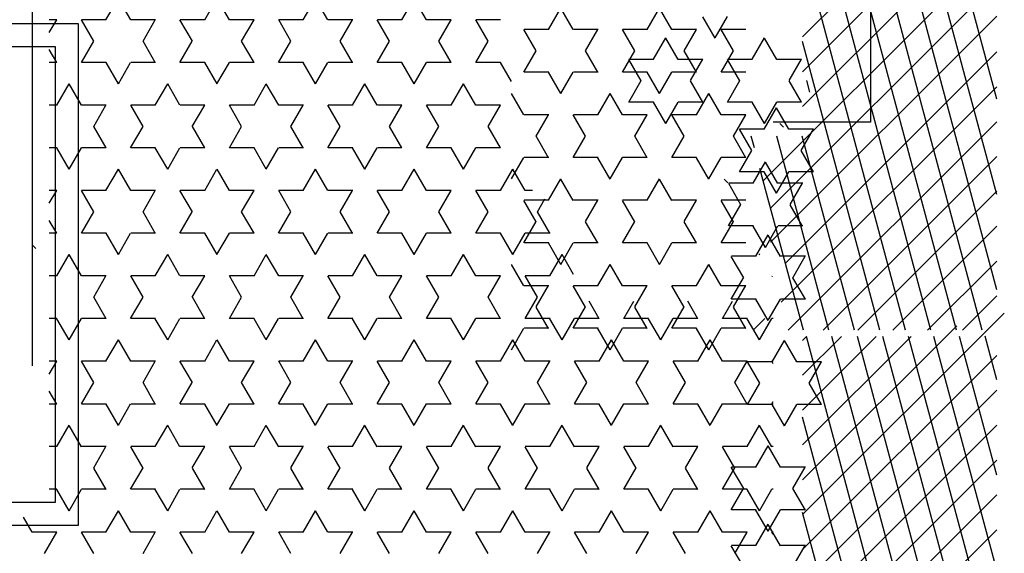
# Model space of a CAD drawing. Header units: millimetres. Extents: x -30782 to 40110, y 35885 to 73818.
# Tile 163 of 166: x 32143 to 33184, y 69108 to 69673. Entities that reach past the tile are written whole.
import ezdxf

# ---------------------------------------------------------------- set-up
doc = ezdxf.new("R2010")
doc.units = ezdxf.units.MM

# ---------------------------------------------------------------- blocks, each defined once
blk = doc.blocks.new('A$C1EFC2E70')
for p, q in [((1815.9, 3020.9), (1602.5, 3234.3)), ((1376.3, 3226.3), (826.5, 3079)), ((1577.9, 3226.3), (826.6, 3025)), ((1477.1, 3226.3), (826.6, 3052)), ((1310.2, 3020.9), (1104.8, 3226.3)), ((1347.1, 3020.9), (1141.7, 3226.3)), ((1384, 3020.9), (1178.6, 3226.3)), ((1462.5, 2979.3), (1215.5, 3226.3)), ((1491.6, 2987.1), (1252.4, 3226.3)), ((1527.7, 2987.1), (1288.5, 3226.3)), ((1549.8, 3002.7), (1326.2, 3226.3)), ((1590.9, 2998.4), (1363.1, 3226.3)), ((1620.6, 3005.6), (1400, 3226.3)), ((1620.6, 3042.5), (1436.8, 3226.3)), ((1620.6, 3079.4), (1473.7, 3226.3)), ((1620.6, 3116.3), (1510.6, 3226.3)), ((1620.6, 3153.2), (1547.5, 3226.3)), ((1620.6, 3190.1), (1584.4, 3226.3)), ((1673.2, 3226.3), (1627.1, 3213.9)), ((1774, 3226.3), (1627.2, 3186.9)), ((1874.7, 3226.3), (1627.2, 3159.9)), ((1975.5, 3226.3), (1627.2, 3132.9)), ((2177.1, 3226.3), (1627.3, 3079)), ((2277.9, 3226.3), (1627.3, 3052)), ((2076.3, 3226.3), (1627.3, 3105.9)), ((2378.7, 3226.3), (1627.4, 3025)), ((1852.8, 3020.9), (1647.4, 3226.3)), ((1889.7, 3020.9), (1684.3, 3226.3)), ((1926.6, 3020.9), (1721.2, 3226.3)), ((1963.5, 3020.9), (1758.1, 3226.3)), ((2000.3, 3020.9), (1795, 3226.3)), ((2037.2, 3020.9), (1831.8, 3226.3)), ((1620.6, 3210.7), (912.1, 3020.9)), ((2421.4, 3210.7), (1712.9, 3020.9)), ((1620.6, 3183.7), (1012.9, 3020.9)), ((1779, 3020.9), (1616, 3183.9)), ((2421.4, 3183.7), (1813.7, 3020.9)), ((1620.6, 3156.7), (1113.7, 3020.9)), ((1742.1, 3020.9), (1627.2, 3135.8)), ((1620.6, 3129.7), (1214.5, 3020.9)), ((1620.6, 3102.7), (1315.3, 3020.9)), ((1705.2, 3020.9), (1627.3, 3098.8)), ((678.5, 3092.6), (1400.6, 3092.6)), ((1400.6, 3092.6), (1400.6, 2989.7)), ((1620.6, 3075.7), (1415.2, 3020.6)), ((1668.3, 3020.9), (1627.3, 3061.9)), ((1620.6, 3048.7), (1415.2, 2993.6)), ((1408, 3032.4), (1408, 3006.3)), ((1430.6, 3019.3), (1408, 3032.3)), ((1453.2, 3032.4), (1430.6, 3019.3)), ((1453.2, 3032.4), (1453.2, 3006.3)), ((1654.1, 3041), (1654.1, 3014.9)), ((1676.7, 3027.9), (1654.1, 3040.9)), ((1699.3, 3040.9), (1676.8, 3027.9)), ((1699.3, 3041), (1699.3, 3014.9)), ((1368.9, 3028.7), (1356.4, 3025.4)), ((1620.6, 3021.7), (1449.4, 2975.8)), ((1465.2, 3021), (1465.2, 2994.9)), ((1487.8, 3007.8), (1465.2, 3020.9)), ((1510.5, 3020.9), (1487.9, 3007.9)), ((1510.4, 3021), (1510.4, 2994.9)), ((1542.5, 3023.8), (1542.5, 2997.7)), ((1565.1, 3010.7), (1542.5, 3023.7)), ((1587.7, 3023.8), (1565.1, 3010.7)), ((1587.7, 3023.8), (1587.7, 2997.7)), ((1631.5, 3020.9), (1627.4, 3024.9)), ((1765.7, 3023.8), (1765.7, 2997.7)), ((1788.3, 3010.7), (1765.7, 3023.7)), ((1811, 3023.8), (1788.4, 3010.7)), ((1810.9, 3023.8), (1810.9, 2997.7)), ((1848.7, 3023.8), (1848.7, 2997.7)), ((1871.3, 3010.7), (1848.7, 3023.7)), ((1356.6, 3006.6), (1334, 3019.6)), ((1334.1, 3019.7), (1334.1, 2993.6)), ((1379.3, 3019.6), (1356.7, 3006.6)), ((1379.2, 3019.7), (1379.2, 2993.6)), ((1654.2, 3014.8), (1631.6, 3001.8)), ((1721.9, 3001.8), (1699.3, 3014.8)), ((1408.1, 3006.3), (1385.5, 2993.2)), ((1405.9, 3000.6), (1402.1, 2996.7)), ((1475.7, 2993.2), (1453.2, 3006.2)), ((1654.1, 2988.7), (1631.5, 3001.8)), ((1721.9, 3001.8), (1699.3, 2988.8)), ((1334.1, 2993.6), (1311.5, 2980.5)), ((1401.8, 2980.5), (1379.2, 2993.5)), ((1408, 2980.2), (1385.4, 2993.2)), ((1465.3, 2994.8), (1442.7, 2981.8)), ((1475.8, 2993.2), (1453.2, 2980.2)), ((1533, 2981.8), (1510.4, 2994.8)), ((1542.6, 2997.7), (1520, 2984.6)), ((1610.2, 2984.6), (1587.7, 2997.7)), ((1608.4, 2989.8), (1608.4, 2988.4)), ((1653.6, 2989.8), (1653.6, 2988.4)), ((1656.2, 2989.8), (1653.6, 2988.4)), ((1698.7, 2988.3), (1696.1, 2989.8)), ((1698.8, 2989.8), (1698.8, 2988.4)), ((1765.8, 2997.7), (1743.2, 2984.6)), ((1743.9, 2989.8), (1743.9, 2988.4)), ((1789.1, 2989.8), (1789.1, 2988.4)), ((1833.5, 2984.6), (1810.9, 2997.7)), ((1848.8, 2997.7), (1826.2, 2984.6)), ((1834.3, 2989.8), (1834.3, 2988.4)), ((1836.9, 2989.8), (1834.4, 2988.4)), ((1334, 2967.5), (1311.4, 2980.5)), ((1401.9, 2980.5), (1379.3, 2967.5)), ((1408, 2980.2), (1408, 2954.2)), ((1465.2, 2968.7), (1442.6, 2981.8)), ((1453.2, 2980.2), (1453.2, 2954.2)), ((1533.1, 2981.8), (1510.5, 2968.7)), ((1542.5, 2971.6), (1519.9, 2984.6)), ((1563.8, 2988.7), (1563.2, 2989.2)), ((1610.3, 2984.6), (1587.7, 2971.6)), ((1631, 2975.3), (1608.4, 2988.3)), ((1620.6, 2968.7), (1608.4, 2980.9)), ((1654.1, 2988.8), (1654.1, 2962.7)), ((1699.3, 2988.8), (1699.3, 2962.7)), ((1744, 2988.4), (1721.4, 2975.3)), ((1765.7, 2971.6), (1743.1, 2984.6)), ((1811.7, 2975.3), (1789.1, 2988.3)), ((1833.5, 2984.6), (1811, 2971.6)), ((1848.7, 2971.6), (1826.1, 2984.6)), ((1427.7, 2970), (1415.2, 2966.6)), ((1465.2, 2968.8), (1465.2, 2942.7)), ((1510.4, 2968.8), (1510.4, 2942.7)), ((1540.8, 2974.8), (1539.8, 2975.8)), ((1542.5, 2971.7), (1542.5, 2945.6)), ((1587.7, 2971.7), (1587.7, 2945.6)), ((1631, 2975.3), (1608.5, 2962.3)), ((1676.8, 2975.7), (1654.2, 2962.7)), ((1699.3, 2962.7), (1676.7, 2975.7)), ((1743.9, 2962.3), (1721.3, 2975.3)), ((1765.7, 2971.7), (1765.7, 2945.6)), ((1811.8, 2975.3), (1789.2, 2962.3)), ((1810.9, 2971.7), (1810.9, 2945.6)), ((1848.7, 2971.7), (1848.7, 2945.6)), ((1302.5, 2961), (1302.5, 2934.9)), ((1334.1, 2967.5), (1334.1, 2941.5)), ((1347.7, 2961), (1347.7, 2934.9)), ((1379.2, 2967.5), (1379.2, 2941.5)), ((1392.8, 2961), (1392.8, 2934.9)), ((1415.4, 2947.8), (1392.8, 2960.9)), ((1430.6, 2967.1), (1408.1, 2954.1)), ((1438.1, 2960.9), (1415.5, 2947.9)), ((1453.2, 2954.1), (1430.6, 2967.1)), ((1438, 2961), (1438, 2934.9)), ((1483.2, 2961), (1483.2, 2934.9)), ((1528.4, 2961), (1528.4, 2934.9)), ((1565.1, 2958.6), (1542.6, 2945.5)), ((1587.7, 2945.5), (1565.1, 2958.5)), ((1596.1, 2947.8), (1573.5, 2960.9)), ((1573.6, 2961), (1573.6, 2934.9)), ((1618.8, 2960.9), (1596.2, 2947.9)), ((1608.4, 2962.3), (1608.4, 2936.3)), ((1618.7, 2961), (1618.7, 2934.9)), ((1653.6, 2962.3), (1653.6, 2936.3)), ((1676.1, 2949.2), (1653.6, 2962.3)), ((1698.8, 2962.3), (1676.2, 2949.2)), ((1698.8, 2962.3), (1698.8, 2936.3)), ((1743.9, 2962.3), (1743.9, 2936.3)), ((1788.4, 2958.6), (1765.8, 2945.5)), ((1810.9, 2945.5), (1788.3, 2958.5)), ((1789.1, 2962.3), (1789.1, 2936.3)), ((1834.3, 2962.3), (1834.3, 2936.3)), ((1856.9, 2949.2), (1834.3, 2962.3)), ((1871.4, 2958.6), (1848.8, 2945.5)), ((1325.1, 2947.9), (1302.5, 2934.8)), ((1347.6, 2934.8), (1325.1, 2947.8)), ((1356.7, 2954.4), (1334.1, 2941.4)), ((1379.2, 2941.4), (1356.6, 2954.4)), ((1487.9, 2955.7), (1465.3, 2942.7)), ((1505.9, 2947.9), (1483.3, 2934.8)), ((1510.4, 2942.6), (1487.8, 2955.7)), ((1528.4, 2934.8), (1505.8, 2947.8)), ((1766.6, 2949.2), (1744, 2936.2)), ((1789.1, 2936.2), (1766.5, 2949.2)), ((1311.4, 2928.3), (1288.8, 2941.4)), ((1464.7, 2941.9), (1460.9, 2938)), ((1608.4, 2936.2), (1589.8, 2946.9)), ((1311.5, 2928.4), (1288.9, 2915.3)), ((1392.9, 2934.8), (1370.3, 2921.8)), ((1460.6, 2921.8), (1438, 2934.8)), ((1573.6, 2934.8), (1551, 2921.8)), ((1641.3, 2921.8), (1618.7, 2934.8)), ((1653.6, 2936.2), (1631, 2923.2)), ((1721.3, 2923.1), (1698.7, 2936.2)), ((1834.4, 2936.2), (1811.8, 2923.2)), ((1392.8, 2908.7), (1370.2, 2921.8)), ((1460.7, 2921.8), (1438.1, 2908.7)), ((1573.5, 2908.7), (1551, 2921.8)), ((1641.4, 2921.8), (1618.8, 2908.7)), ((1653.6, 2910.1), (1631, 2923.1)), ((1721.4, 2923.2), (1698.8, 2910.1)), ((1834.3, 2910.1), (1811.7, 2923.1)), ((1302.5, 2908.8), (1302.5, 2882.7)), ((1325.1, 2895.7), (1302.5, 2908.7)), ((1347.7, 2908.7), (1325.1, 2895.7)), ((1356.6, 2902.2), (1334, 2915.3)), ((1334.1, 2915.4), (1334.1, 2889.3)), ((1347.7, 2908.8), (1347.7, 2882.7)), ((1379.3, 2915.3), (1356.7, 2902.3)), ((1379.2, 2915.4), (1379.2, 2889.3)), ((1392.8, 2908.8), (1392.8, 2882.7)), ((1438, 2908.8), (1438, 2882.7)), ((1483.2, 2908.8), (1483.2, 2882.7)), ((1505.8, 2895.7), (1483.2, 2908.7)), ((1528.4, 2908.7), (1505.9, 2895.7)), ((1528.4, 2908.8), (1528.4, 2882.7)), ((1573.6, 2908.8), (1573.6, 2882.7)), ((1608.5, 2910.1), (1589.9, 2899.4)), ((1608.4, 2910.2), (1608.4, 2884.1)), ((1618.7, 2908.8), (1618.7, 2882.7)), ((1653.6, 2910.2), (1653.6, 2884.1)), ((1698.8, 2910.2), (1698.8, 2884.1)), ((1743.9, 2910.2), (1743.9, 2884.1)), ((1766.5, 2897), (1743.9, 2910.1)), ((1789.2, 2910.1), (1766.6, 2897.1)), ((1789.1, 2910.2), (1789.1, 2884.1)), ((1834.3, 2910.2), (1834.3, 2884.1)), ((1415.5, 2895.7), (1392.9, 2882.6)), ((1438, 2882.6), (1415.4, 2895.7)), ((1596.2, 2895.7), (1573.6, 2882.6)), ((1618.7, 2882.6), (1596.1, 2895.7)), ((1676.2, 2897.1), (1653.6, 2884)), ((1698.7, 2884), (1676.1, 2897)), ((1856.9, 2897.1), (1834.4, 2884)), ((1334.1, 2889.2), (1311.5, 2876.2)), ((1401.8, 2876.2), (1379.2, 2889.2)), ((1302.5, 2882.6), (1280, 2869.6)), ((1334, 2863.1), (1311.4, 2876.2)), ((1370.2, 2869.6), (1347.6, 2882.6)), ((1401.9, 2876.2), (1379.3, 2863.1)), ((1483.3, 2882.6), (1460.7, 2869.6)), ((1551, 2869.6), (1528.4, 2882.6)), ((1631, 2871), (1608.4, 2884)), ((1744, 2884), (1721.4, 2871)), ((1811.7, 2871), (1789.1, 2884)), ((1302.5, 2856.5), (1279.9, 2869.6)), ((1370.3, 2869.6), (1347.7, 2856.6)), ((1483.2, 2856.5), (1460.6, 2869.6)), ((1551, 2869.6), (1528.4, 2856.6)), ((1631, 2871), (1608.5, 2857.9)), ((1743.9, 2857.9), (1721.3, 2871)), ((1811.8, 2871), (1789.2, 2857.9)), ((1302.5, 2856.6), (1302.5, 2830.5)), ((1334.1, 2863.2), (1334.1, 2837.1)), ((1347.7, 2856.6), (1347.7, 2830.5)), ((1379.2, 2863.2), (1379.2, 2837.1)), ((1392.8, 2856.6), (1392.8, 2830.5)), ((1415.4, 2843.5), (1392.8, 2856.5)), ((1438.1, 2856.6), (1415.5, 2843.5)), ((1438, 2856.6), (1438, 2830.5)), ((1483.2, 2856.6), (1483.2, 2830.5)), ((1528.4, 2856.6), (1528.4, 2830.5)), ((1596.1, 2843.5), (1573.5, 2856.5)), ((1573.6, 2856.6), (1573.6, 2830.5)), ((1618.8, 2856.6), (1596.2, 2843.5)), ((1608.4, 2858), (1608.4, 2831.9)), ((1618.7, 2856.6), (1618.7, 2830.5)), ((1653.6, 2858), (1653.6, 2831.9)), ((1676.1, 2844.9), (1653.6, 2857.9)), ((1698.8, 2857.9), (1676.2, 2844.9)), ((1698.8, 2858), (1698.8, 2831.9)), ((1743.9, 2858), (1743.9, 2831.9)), ((1789.1, 2858), (1789.1, 2831.9)), ((1834.3, 2858), (1834.3, 2831.9)), ((1856.9, 2844.9), (1834.3, 2857.9)), ((1325.1, 2843.5), (1302.5, 2830.5)), ((1347.6, 2830.5), (1325.1, 2843.5)), ((1356.7, 2850.1), (1334.1, 2837.1)), ((1379.2, 2837), (1356.6, 2850.1)), ((1505.9, 2843.5), (1483.3, 2830.5)), ((1528.4, 2830.5), (1505.8, 2843.5)), ((1766.6, 2844.9), (1744, 2831.9)), ((1789.1, 2831.8), (1766.5, 2844.9)), ((1608.4, 2831.8), (1589.9, 2842.5)), ((1392.9, 2830.5), (1370.3, 2817.4)), ((1460.6, 2817.4), (1438, 2830.5)), ((1573.6, 2830.5), (1551, 2817.4)), ((1641.3, 2817.4), (1618.7, 2830.5)), ((1653.6, 2831.9), (1631, 2818.8)), ((1721.3, 2818.8), (1698.7, 2831.8)), ((1834.4, 2831.9), (1811.8, 2818.8)), ((1392.8, 2804.4), (1370.2, 2817.4)), ((1460.7, 2817.4), (1438.1, 2804.4)), ((1573.5, 2804.4), (1551, 2817.4)), ((1641.4, 2817.4), (1618.8, 2804.4)), ((1653.6, 2805.7), (1631, 2818.8)), ((1721.4, 2818.8), (1698.8, 2805.8)), ((1834.3, 2805.7), (1811.7, 2818.8)), ((1302.5, 2804.5), (1302.5, 2778.4)), ((1325.1, 2791.3), (1302.5, 2804.4)), ((1347.7, 2804.4), (1325.1, 2791.3)), ((1347.7, 2804.5), (1347.7, 2778.4)), ((1392.8, 2804.5), (1392.8, 2778.4)), ((1438, 2804.5), (1438, 2778.4)), ((1483.2, 2804.5), (1483.2, 2778.4)), ((1505.8, 2791.3), (1483.2, 2804.4)), ((1528.4, 2804.4), (1505.9, 2791.3)), ((1528.4, 2804.5), (1528.4, 2778.4)), ((1573.6, 2804.5), (1573.6, 2778.4)), ((1608.5, 2805.8), (1590, 2795.1)), ((1608.4, 2805.8), (1608.4, 2779.7)), ((1618.7, 2804.5), (1618.7, 2778.4)), ((1653.6, 2805.8), (1653.6, 2779.7)), ((1698.8, 2805.8), (1698.8, 2779.7)), ((1743.9, 2805.8), (1743.9, 2779.7)), ((1766.5, 2792.7), (1743.9, 2805.7)), ((1789.2, 2805.8), (1766.6, 2792.7)), ((1789.1, 2805.8), (1789.1, 2779.7)), ((1834.3, 2805.8), (1834.3, 2779.7)), ((1415.5, 2791.3), (1392.9, 2778.3)), ((1596.2, 2791.3), (1573.6, 2778.3)), ((1676.2, 2792.7), (1653.6, 2779.7)), ((1698.7, 2779.7), (1676.1, 2792.7)), ((1856.9, 2792.7), (1834.4, 2779.7)), ((1438, 2778.3), (1415.4, 2791.3)), ((1618.7, 2778.3), (1596.1, 2791.3)), ((1302.5, 2778.3), (1280, 2765.3)), ((1370.2, 2765.2), (1347.6, 2778.3)), ((1483.3, 2778.3), (1460.7, 2765.3)), ((1551, 2765.2), (1528.4, 2778.3)), ((1561.6, 2778.7), (1540.7, 2766.6)), ((1631, 2766.6), (1608.4, 2779.7)), ((1744, 2779.7), (1721.4, 2766.6)), ((1811.7, 2766.6), (1789.1, 2779.7)), ((1302.5, 2752.2), (1279.9, 2765.2)), ((1370.3, 2765.3), (1347.7, 2752.2)), ((1483.2, 2752.2), (1460.6, 2765.2)), ((1551, 2765.3), (1528.4, 2752.2)), ((1563.2, 2753.6), (1540.6, 2766.6)), ((1631, 2766.6), (1608.5, 2753.6)), ((1743.9, 2753.6), (1721.3, 2766.6)), ((1811.8, 2766.6), (1789.2, 2753.6)), ((1302.5, 2752.3), (1302.5, 2726.2)), ((1347.7, 2752.3), (1347.7, 2726.2)), ((1392.8, 2752.3), (1392.8, 2726.2)), ((1415.4, 2739.2), (1392.8, 2752.2)), ((1438.1, 2752.2), (1415.5, 2739.2)), ((1438, 2752.3), (1438, 2726.2)), ((1483.2, 2752.3), (1483.2, 2726.2)), ((1518.1, 2753.6), (1495.5, 2740.6)), ((1518, 2753.7), (1518, 2727.6)), ((1528.4, 2752.3), (1528.4, 2726.2)), ((1563.2, 2753.7), (1563.2, 2727.6)), ((1596.1, 2739.2), (1573.5, 2752.2)), ((1573.6, 2752.3), (1573.6, 2726.2)), ((1618.8, 2752.2), (1596.2, 2739.2)), ((1608.4, 2753.7), (1608.4, 2727.6)), ((1618.7, 2752.3), (1618.7, 2726.2)), ((1653.6, 2753.7), (1653.6, 2727.6)), ((1676.1, 2740.5), (1653.6, 2753.6)), ((1698.8, 2753.6), (1676.2, 2740.6)), ((1698.8, 2753.7), (1698.8, 2727.6)), ((1743.9, 2753.7), (1743.9, 2727.6)), ((1789.1, 2753.7), (1789.1, 2727.6)), ((1834.3, 2753.7), (1834.3, 2727.6)), ((1856.9, 2740.5), (1834.3, 2753.6)), ((1495.4, 2740.5), (1481.8, 2748.4)), ((1585.9, 2740.6), (1563.3, 2727.5)), ((1608.4, 2727.5), (1585.8, 2740.5)), ((1766.6, 2740.6), (1744, 2727.5)), ((1789.1, 2727.5), (1766.5, 2740.5)), ((1325.1, 2739.2), (1302.5, 2726.1)), ((1347.6, 2726.1), (1325.1, 2739.2)), ((1472.9, 2735.1), (1472.9, 2727.6)), ((1505.9, 2739.2), (1483.3, 2726.1)), ((1528.4, 2726.1), (1505.8, 2739.2)), ((1392.9, 2726.1), (1370.3, 2713.1)), ((1460.6, 2713.1), (1438, 2726.1)), ((1472.9, 2727.5), (1450.3, 2714.5)), ((1540.6, 2714.4), (1518, 2727.5)), ((1573.6, 2726.1), (1551, 2713.1)), ((1641.3, 2713.1), (1618.7, 2726.1)), ((1653.6, 2727.5), (1631, 2714.5)), ((1721.3, 2714.4), (1698.7, 2727.5)), ((1834.4, 2727.5), (1811.8, 2714.5)), ((1357.6, 2713.1), (1337.4, 2701.4)), ((1472.8, 2701.4), (1450.2, 2714.4)), ((1540.7, 2714.5), (1518.1, 2701.4)), ((1653.6, 2701.4), (1631, 2714.4)), ((1721.4, 2714.5), (1698.8, 2701.4)), ((1834.3, 2701.4), (1811.7, 2714.4)), ((1292.1, 2701.5), (1292.1, 2675.4)), ((1337.3, 2701.5), (1337.3, 2675.4)), ((1382.5, 2701.5), (1382.5, 2675.4)), ((1405.1, 2688.4), (1382.5, 2701.4)), ((1427.7, 2701.4), (1405.1, 2688.4)), ((1427.7, 2701.5), (1427.7, 2675.4)), ((1472.9, 2701.5), (1472.9, 2675.4)), ((1518, 2701.5), (1518, 2675.4)), ((1563.2, 2701.5), (1563.2, 2675.4)), ((1585.8, 2688.4), (1563.2, 2701.4)), ((1608.5, 2701.4), (1585.9, 2688.4)), ((1608.4, 2701.5), (1608.4, 2675.4)), ((1653.6, 2701.5), (1653.6, 2675.4)), ((1698.8, 2701.5), (1698.8, 2675.4)), ((1743.9, 2701.5), (1743.9, 2675.4)), ((1766.5, 2688.4), (1743.9, 2701.4)), ((1789.2, 2701.4), (1766.6, 2688.4)), ((1789.1, 2701.5), (1789.1, 2675.4)), ((1834.3, 2701.5), (1834.3, 2675.4)), ((1314.8, 2688.4), (1292.2, 2675.3)), ((1337.3, 2675.3), (1314.7, 2688.4)), ((1495.5, 2688.4), (1472.9, 2675.3)), ((1518, 2675.3), (1495.4, 2688.4)), ((1676.2, 2688.4), (1653.6, 2675.3)), ((1698.7, 2675.3), (1676.1, 2688.4)), ((1856.9, 2688.4), (1834.4, 2675.3)), ((1382.6, 2675.3), (1360, 2662.3)), ((1450.2, 2662.3), (1427.7, 2675.3)), ((1563.3, 2675.3), (1540.7, 2662.3)), ((1631, 2662.3), (1608.4, 2675.3)), ((1744, 2675.3), (1721.4, 2662.3)), ((1811.7, 2662.3), (1789.1, 2675.3)), ((1382.5, 2649.2), (1359.9, 2662.3)), ((1450.3, 2662.3), (1427.7, 2649.3)), ((1563.2, 2649.2), (1540.6, 2662.3)), ((1631, 2662.3), (1608.5, 2649.3)), ((1743.9, 2649.2), (1721.3, 2662.3)), ((1811.8, 2662.3), (1789.2, 2649.3)), ((1292.1, 2649.3), (1292.1, 2623.2)), ((1314.7, 2636.2), (1292.1, 2649.2)), ((1337.4, 2649.3), (1314.8, 2636.2)), ((1337.3, 2649.3), (1337.3, 2623.2)), ((1382.5, 2649.3), (1382.5, 2623.2)), ((1427.7, 2649.3), (1427.7, 2623.2)), ((1495.4, 2636.2), (1472.8, 2649.2)), ((1472.9, 2649.3), (1472.9, 2623.2)), ((1518.1, 2649.3), (1495.5, 2636.2)), ((1518, 2649.3), (1518, 2623.2)), ((1563.2, 2649.3), (1563.2, 2623.2)), ((1608.4, 2649.3), (1608.4, 2623.2)), ((1653.6, 2649.3), (1653.6, 2623.2)), ((1676.1, 2636.2), (1653.6, 2649.2)), ((1698.8, 2649.3), (1676.2, 2636.2)), ((1698.8, 2649.3), (1698.8, 2623.2)), ((1743.9, 2649.3), (1743.9, 2623.2)), ((1789.1, 2649.3), (1789.1, 2623.2)), ((1834.3, 2649.3), (1834.3, 2623.2)), ((1856.9, 2636.2), (1834.3, 2649.2)), ((1405.1, 2636.2), (1382.6, 2623.2)), ((1427.7, 2623.2), (1405.1, 2636.2)), ((1585.9, 2636.2), (1563.3, 2623.2)), ((1608.4, 2623.2), (1585.8, 2636.2)), ((1766.6, 2636.2), (1744, 2623.2)), ((1789.1, 2623.2), (1766.5, 2636.2)), ((1292.2, 2623.2), (1269.6, 2610.1)), ((1359.9, 2610.1), (1337.3, 2623.2)), ((1472.9, 2623.2), (1450.3, 2610.1)), ((1540.6, 2610.1), (1518, 2623.2)), ((1653.6, 2623.2), (1631, 2610.1)), ((1721.3, 2610.1), (1698.7, 2623.2)), ((1834.4, 2623.2), (1811.8, 2610.1)), ((1292.1, 2597.1), (1269.5, 2610.1)), ((1360, 2610.1), (1337.4, 2597.1)), ((1472.8, 2597.1), (1450.2, 2610.1)), ((1540.7, 2610.1), (1518.1, 2597.1)), ((1653.6, 2597.1), (1631, 2610.1)), ((1721.4, 2610.1), (1698.8, 2597.1)), ((1834.3, 2597.1), (1811.7, 2610.1)), ((1292.1, 2597.1), (1292.1, 2571.1)), ((1337.3, 2597.1), (1337.3, 2571.1)), ((1382.5, 2597.1), (1382.5, 2571.1)), ((1405.1, 2584), (1382.5, 2597.1)), ((1427.7, 2597.1), (1405.1, 2584)), ((1427.7, 2597.1), (1427.7, 2571.1)), ((1472.9, 2597.1), (1472.9, 2571.1)), ((1518, 2597.1), (1518, 2571.1)), ((1563.2, 2597.1), (1563.2, 2571.1)), ((1585.8, 2584), (1563.2, 2597.1)), ((1608.5, 2597.1), (1585.9, 2584)), ((1608.4, 2597.1), (1608.4, 2571.1)), ((1653.6, 2597.1), (1653.6, 2571.1)), ((1698.8, 2597.1), (1698.8, 2571.1)), ((1743.9, 2597.1), (1743.9, 2571.1)), ((1766.5, 2584), (1743.9, 2597.1)), ((1789.2, 2597.1), (1766.6, 2584)), ((1789.1, 2597.1), (1789.1, 2571.1)), ((1834.3, 2597.1), (1834.3, 2571.1)), ((1314.8, 2584), (1292.2, 2571)), ((1337.3, 2571), (1314.7, 2584)), ((1495.5, 2584), (1472.9, 2571)), ((1518, 2571), (1495.4, 2584)), ((1676.2, 2584), (1653.6, 2571)), ((1698.7, 2571), (1676.1, 2584)), ((1856.9, 2584), (1834.4, 2571)), ((1382.6, 2571), (1360, 2558)), ((1450.2, 2557.9), (1427.7, 2571)), ((1563.3, 2571), (1540.7, 2558)), ((1631, 2557.9), (1608.4, 2571)), ((1744, 2571), (1721.4, 2558)), ((1811.7, 2557.9), (1789.1, 2571)), ((1382.5, 2544.9), (1359.9, 2557.9)), ((1450.3, 2558), (1427.7, 2544.9)), ((1563.2, 2544.9), (1540.6, 2557.9)), ((1631, 2558), (1608.5, 2544.9)), ((1743.9, 2544.9), (1721.3, 2557.9)), ((1811.8, 2558), (1789.2, 2544.9)), ((1292.1, 2545), (1292.1, 2518.9)), ((1314.7, 2531.9), (1292.1, 2544.9)), ((1337.4, 2544.9), (1314.8, 2531.9)), ((1337.3, 2545), (1337.3, 2518.9)), ((1382.5, 2545), (1382.5, 2518.9)), ((1427.7, 2545), (1427.7, 2518.9)), ((1495.4, 2531.9), (1472.8, 2544.9)), ((1472.9, 2545), (1472.9, 2518.9)), ((1518.1, 2544.9), (1495.5, 2531.9)), ((1518, 2545), (1518, 2518.9)), ((1563.2, 2545), (1563.2, 2518.9)), ((1608.4, 2545), (1608.4, 2518.9)), ((1653.6, 2545), (1653.6, 2518.9)), ((1676.1, 2531.9), (1653.6, 2544.9)), ((1698.8, 2544.9), (1676.2, 2531.9)), ((1698.8, 2545), (1698.8, 2518.9)), ((1743.9, 2545), (1743.9, 2518.9)), ((1789.1, 2545), (1789.1, 2518.9)), ((1834.3, 2545), (1834.3, 2518.9)), ((1856.9, 2531.9), (1834.3, 2544.9)), ((1405.1, 2531.9), (1382.6, 2518.8)), ((1427.7, 2518.8), (1405.1, 2531.9)), ((1585.9, 2531.9), (1563.3, 2518.8)), ((1608.4, 2518.8), (1585.8, 2531.9)), ((1766.6, 2531.9), (1744, 2518.8)), ((1789.1, 2518.8), (1766.5, 2531.9)), ((1292.2, 2518.8), (1269.6, 2505.8)), ((1359.9, 2505.8), (1337.3, 2518.8)), ((1472.9, 2518.8), (1450.3, 2505.8)), ((1540.6, 2505.8), (1518, 2518.8)), ((1653.6, 2518.8), (1631, 2505.8)), ((1721.3, 2505.8), (1698.7, 2518.8)), ((1834.4, 2518.8), (1811.8, 2505.8)), ((1292.1, 2492.7), (1269.5, 2505.8)), ((1360, 2505.8), (1337.4, 2492.7)), ((1472.8, 2492.7), (1450.2, 2505.8)), ((1540.7, 2505.8), (1518.1, 2492.7)), ((1653.6, 2492.7), (1631, 2505.8)), ((1721.4, 2505.8), (1698.8, 2492.7)), ((1834.3, 2492.7), (1811.7, 2505.8)), ((1292.1, 2492.8), (1292.1, 2466.7)), ((1337.3, 2492.8), (1337.3, 2466.7)), ((1382.5, 2492.8), (1382.5, 2466.7)), ((1405.1, 2479.7), (1382.5, 2492.7)), ((1427.7, 2492.7), (1405.1, 2479.7)), ((1427.7, 2492.8), (1427.7, 2466.7)), ((1472.9, 2492.8), (1472.9, 2466.7)), ((1518, 2492.8), (1518, 2466.7)), ((1563.2, 2492.8), (1563.2, 2466.7)), ((1585.8, 2479.7), (1563.2, 2492.7)), ((1608.5, 2492.7), (1585.9, 2479.7)), ((1608.4, 2492.8), (1608.4, 2466.7)), ((1653.6, 2492.8), (1653.6, 2466.7)), ((1698.8, 2492.8), (1698.8, 2466.7)), ((1743.9, 2492.8), (1743.9, 2466.7)), ((1766.5, 2479.7), (1743.9, 2492.7)), ((1789.2, 2492.7), (1766.6, 2479.7)), ((1789.1, 2492.8), (1789.1, 2466.7)), ((1834.3, 2492.8), (1834.3, 2466.7)), ((1314.8, 2479.7), (1292.2, 2466.7)), ((1337.3, 2466.6), (1314.7, 2479.7)), ((1495.5, 2479.7), (1472.9, 2466.7)), ((1518, 2466.6), (1495.4, 2479.7)), ((1676.2, 2479.7), (1653.6, 2466.7)), ((1698.7, 2466.6), (1676.1, 2479.7)), ((1856.9, 2479.7), (1834.4, 2466.7)), ((1382.6, 2466.7), (1360, 2453.6)), ((1450.2, 2453.6), (1427.7, 2466.6)), ((1563.3, 2466.7), (1540.7, 2453.6)), ((1631, 2453.6), (1608.4, 2466.6)), ((1744, 2466.7), (1721.4, 2453.6)), ((1811.7, 2453.6), (1789.1, 2466.6)), ((1382.5, 2440.6), (1359.9, 2453.6)), ((1450.3, 2453.6), (1427.7, 2440.6)), ((1563.2, 2440.6), (1540.6, 2453.6)), ((1631, 2453.6), (1608.5, 2440.6)), ((1743.9, 2440.6), (1721.3, 2453.6)), ((1811.8, 2453.6), (1789.2, 2440.6)), ((1292.1, 2440.6), (1292.1, 2414.6)), ((1314.7, 2427.5), (1292.1, 2440.6)), ((1337.4, 2440.6), (1314.8, 2427.5)), ((1337.3, 2440.6), (1337.3, 2414.6)), ((1382.5, 2440.6), (1382.5, 2414.6)), ((1427.7, 2440.6), (1427.7, 2414.6)), ((1495.4, 2427.5), (1472.8, 2440.6)), ((1472.9, 2440.6), (1472.9, 2414.6)), ((1518.1, 2440.6), (1495.5, 2427.5)), ((1518, 2440.6), (1518, 2414.6)), ((1563.2, 2440.6), (1563.2, 2414.6)), ((1608.4, 2440.6), (1608.4, 2414.6)), ((1653.6, 2440.6), (1653.6, 2414.6)), ((1676.1, 2427.5), (1653.6, 2440.6)), ((1698.8, 2440.6), (1676.2, 2427.5)), ((1698.8, 2440.6), (1698.8, 2414.6)), ((1743.9, 2440.6), (1743.9, 2414.6)), ((1789.1, 2440.6), (1789.1, 2414.6)), ((1834.3, 2440.6), (1834.3, 2414.6)), ((1856.9, 2427.5), (1834.3, 2440.6)), ((1405.1, 2427.5), (1382.6, 2414.5)), ((1427.7, 2414.5), (1405.1, 2427.5)), ((1585.9, 2427.5), (1563.3, 2414.5)), ((1608.4, 2414.5), (1585.8, 2427.5)), ((1766.6, 2427.5), (1744, 2414.5)), ((1789.1, 2414.5), (1766.5, 2427.5)), ((1292.2, 2414.5), (1269.6, 2401.5)), ((1359.9, 2401.4), (1337.3, 2414.5)), ((1472.9, 2414.5), (1450.3, 2401.5)), ((1540.6, 2401.4), (1518, 2414.5)), ((1653.6, 2414.5), (1631, 2401.5)), ((1721.3, 2401.4), (1698.7, 2414.5)), ((1834.4, 2414.5), (1811.8, 2401.5)), ((1292.1, 2388.4), (1269.5, 2401.4)), ((1360, 2401.5), (1337.4, 2388.4)), ((1472.8, 2388.4), (1450.2, 2401.4)), ((1540.7, 2401.5), (1518.1, 2388.4)), ((1653.6, 2388.4), (1631, 2401.4)), ((1721.4, 2401.5), (1698.8, 2388.4)), ((1834.3, 2388.4), (1811.7, 2401.4)), ((1292.1, 2388.5), (1292.1, 2362.4)), ((1337.3, 2388.5), (1337.3, 2362.4)), ((1382.5, 2388.5), (1382.5, 2362.4)), ((1405.1, 2375.3), (1382.5, 2388.4)), ((1427.7, 2388.4), (1405.1, 2375.4)), ((1427.7, 2388.5), (1427.7, 2362.4)), ((1472.9, 2388.5), (1472.9, 2362.4)), ((1518, 2388.5), (1518, 2362.4)), ((1563.2, 2388.5), (1563.2, 2362.4)), ((1585.8, 2375.3), (1563.2, 2388.4)), ((1608.5, 2388.4), (1585.9, 2375.4)), ((1608.4, 2388.5), (1608.4, 2362.4)), ((1653.6, 2388.5), (1653.6, 2362.4)), ((1698.8, 2388.5), (1698.8, 2362.4)), ((1743.9, 2388.5), (1743.9, 2362.4)), ((1766.5, 2375.3), (1743.9, 2388.4)), ((1789.2, 2388.4), (1766.6, 2375.4)), ((1789.1, 2388.5), (1789.1, 2362.4)), ((1834.3, 2388.5), (1834.3, 2362.4)), ((1314.8, 2375.4), (1292.2, 2362.3)), ((1337.3, 2362.3), (1314.7, 2375.3)), ((1495.5, 2375.4), (1472.9, 2362.3)), ((1518, 2362.3), (1495.4, 2375.3)), ((1676.2, 2375.4), (1653.6, 2362.3)), ((1698.7, 2362.3), (1676.1, 2375.3)), ((1856.9, 2375.4), (1834.4, 2362.3)), ((1382.6, 2362.3), (1360, 2349.3)), ((1450.2, 2349.3), (1427.7, 2362.3)), ((1563.3, 2362.3), (1540.7, 2349.3)), ((1631, 2349.3), (1608.4, 2362.3)), ((1744, 2362.3), (1721.4, 2349.3)), ((1811.7, 2349.3), (1789.1, 2362.3)), ((1382.5, 2336.2), (1359.9, 2349.3)), ((1450.3, 2349.3), (1427.7, 2336.2)), ((1563.2, 2336.2), (1540.6, 2349.3)), ((1631, 2349.3), (1608.5, 2336.2)), ((1743.9, 2336.2), (1721.3, 2349.3)), ((1811.8, 2349.3), (1789.2, 2336.2)), ((1292.1, 2336.3), (1292.1, 2310.2)), ((1314.7, 2323.2), (1292.1, 2336.2)), ((1337.4, 2336.2), (1314.8, 2323.2)), ((1337.3, 2336.3), (1337.3, 2310.2)), ((1382.5, 2336.3), (1382.5, 2310.2)), ((1427.7, 2336.3), (1427.7, 2310.2)), ((1495.4, 2323.2), (1472.8, 2336.2)), ((1472.9, 2336.3), (1472.9, 2310.2)), ((1518.1, 2336.2), (1495.5, 2323.2)), ((1518, 2336.3), (1518, 2310.2)), ((1563.2, 2336.3), (1563.2, 2310.2)), ((1608.4, 2336.3), (1608.4, 2310.2)), ((1653.6, 2336.3), (1653.6, 2310.2)), ((1676.1, 2323.2), (1653.6, 2336.2)), ((1698.8, 2336.2), (1676.2, 2323.2)), ((1698.8, 2336.3), (1698.8, 2310.2)), ((1743.9, 2336.3), (1743.9, 2310.2)), ((1789.1, 2336.3), (1789.1, 2310.2)), ((1834.3, 2336.3), (1834.3, 2310.2)), ((1856.9, 2323.2), (1834.3, 2336.2)), ((1405.1, 2323.2), (1382.6, 2310.2)), ((1427.7, 2310.1), (1405.1, 2323.2)), ((1585.9, 2323.2), (1563.3, 2310.2)), ((1608.4, 2310.1), (1585.8, 2323.2)), ((1766.6, 2323.2), (1744, 2310.2)), ((1789.1, 2310.1), (1766.5, 2323.2)), ((1292.2, 2310.2), (1269.6, 2297.1)), ((1359.9, 2297.1), (1337.3, 2310.1)), ((1472.9, 2310.2), (1450.3, 2297.1)), ((1540.6, 2297.1), (1518, 2310.1)), ((1653.6, 2310.2), (1631, 2297.1)), ((1721.3, 2297.1), (1698.7, 2310.1)), ((1834.4, 2310.2), (1811.8, 2297.1)), ((1292.1, 2284), (1269.5, 2297.1)), ((1360, 2297.1), (1337.4, 2284.1)), ((1472.8, 2284), (1450.2, 2297.1)), ((1540.7, 2297.1), (1518.1, 2284.1)), ((1653.6, 2284), (1631, 2297.1)), ((1721.4, 2297.1), (1698.8, 2284.1)), ((1834.3, 2284), (1811.7, 2297.1)), ((1292.1, 2284.1), (1292.1, 2258)), ((1337.3, 2284.1), (1337.3, 2258)), ((1382.5, 2284.1), (1382.5, 2258)), ((1405.1, 2271), (1382.5, 2284)), ((1427.7, 2284.1), (1405.1, 2271)), ((1427.7, 2284.1), (1427.7, 2258)), ((1472.9, 2284.1), (1472.9, 2258)), ((1518, 2284.1), (1518, 2258)), ((1563.2, 2284.1), (1563.2, 2258)), ((1585.8, 2271), (1563.2, 2284)), ((1608.5, 2284.1), (1585.9, 2271)), ((1608.4, 2284.1), (1608.4, 2258)), ((1653.6, 2284.1), (1653.6, 2258)), ((1698.8, 2284.1), (1698.8, 2258)), ((1743.9, 2284.1), (1743.9, 2258)), ((1766.5, 2271), (1743.9, 2284)), ((1789.2, 2284.1), (1766.6, 2271)), ((1789.1, 2284.1), (1789.1, 2258)), ((1834.3, 2284.1), (1834.3, 2258)), ((1314.8, 2271), (1292.2, 2258)), ((1337.3, 2258), (1314.7, 2271)), ((1495.5, 2271), (1472.9, 2258)), ((1518, 2258), (1495.4, 2271)), ((1676.2, 2271), (1653.6, 2258)), ((1698.7, 2258), (1676.1, 2271)), ((1856.9, 2271), (1834.4, 2258)), ((1827.2, 2255.1), (1296.3, 2255.1)), ((1296.3, 2255.1), (1296.3, 1227.5)), ((1382.6, 2258), (1360, 2244.9)), ((1450.2, 2244.9), (1427.7, 2258)), ((1563.3, 2258), (1540.7, 2244.9)), ((1631, 2244.9), (1608.4, 2258)), ((1744, 2258), (1721.4, 2244.9)), ((1811.7, 2244.9), (1789.1, 2258)), ((1827.2, 1227.5), (1827.2, 2255.1)), ((1382.5, 2231.9), (1359.9, 2244.9)), ((1450.3, 2244.9), (1427.7, 2231.9)), ((1563.2, 2231.9), (1540.6, 2244.9)), ((1631, 2244.9), (1608.5, 2231.9)), ((1743.9, 2231.9), (1721.3, 2244.9)), ((1811.8, 2244.9), (1789.2, 2231.9)), ((1292.1, 2232), (1292.1, 2224)), ((1305.7, 2224), (1292.1, 2231.9)), ((1802.8, 2230.7), (1320.7, 2230.7)), ((1320.7, 2230.7), (1320.7, 1251.9)), ((1337.4, 2231.9), (1323.7, 2224)), ((1337.3, 2232), (1337.3, 2224)), ((1382.5, 2232), (1382.5, 2224)), ((1427.7, 2232), (1427.7, 2224)), ((1486.4, 2224), (1472.8, 2231.9)), ((1472.9, 2232), (1472.9, 2224)), ((1518.1, 2231.9), (1504.5, 2224)), ((1518, 2232), (1518, 2224)), ((1563.2, 2232), (1563.2, 2224)), ((1608.4, 2232), (1608.4, 2224)), ((1653.6, 2232), (1653.6, 2224)), ((1667.1, 2224), (1653.6, 2231.9)), ((1698.8, 2231.9), (1685.2, 2224)), ((1698.8, 2232), (1698.8, 2224)), ((1743.9, 2232), (1743.9, 2224)), ((1789.1, 2232), (1789.1, 2224)), ((1802.8, 1251.9), (1802.8, 2230.7)), ((1834.3, 2232), (1834.3, 2205.9)), ((1856.9, 2218.8), (1834.3, 2231.9)), ((1534.2, 2209.7), (1530.6, 2206.2)), ((1658.5, 2206.2), (1175.9, 2206.2)), ((1834.4, 2205.8), (1818.4, 2196.6))]:
    blk.add_line(p, q)

msp = doc.modelspace()

# ---------------------------------------------------------------- block references
at = {"rotation": 270}
msp.add_blockref('A$C1EFC2E70', (29950.2, 70964.7), dxfattribs=at)

doc.saveas('drawing.dxf')
